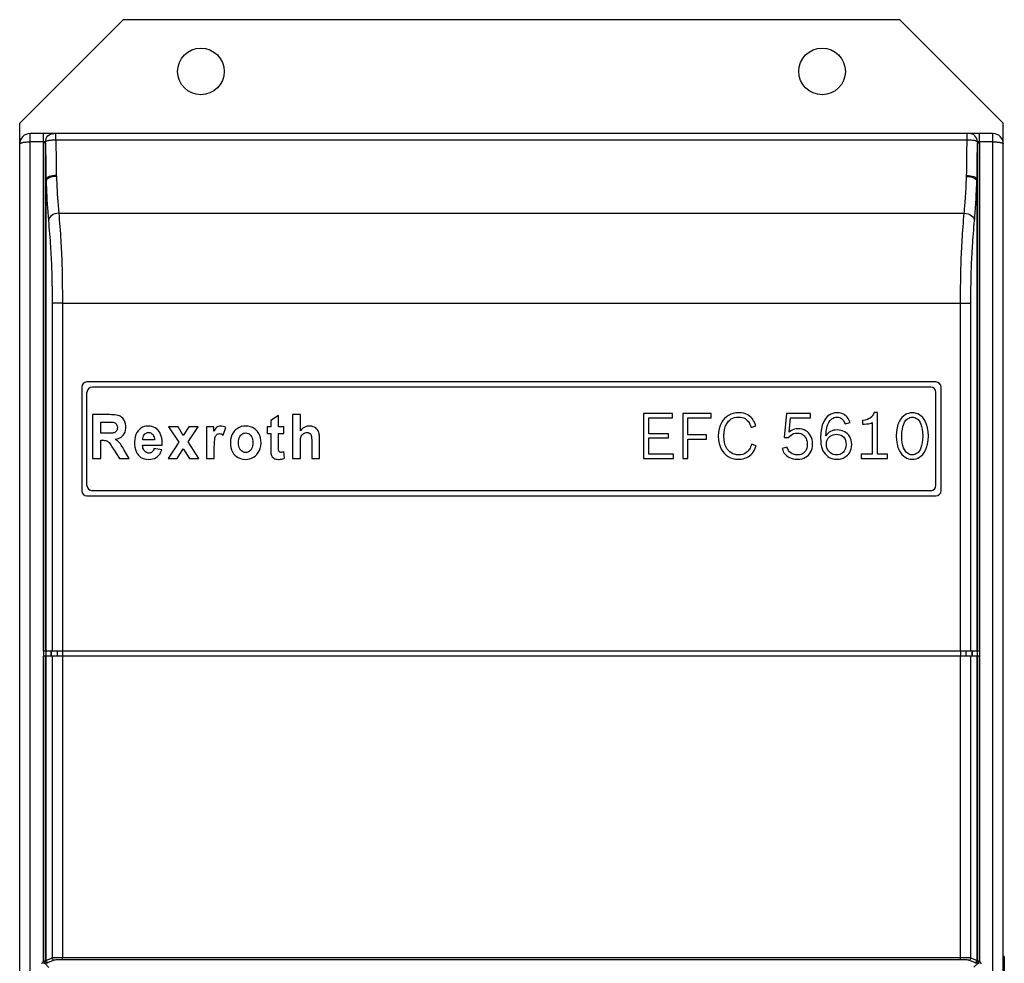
# Model space of a CAD drawing. Extents: x -840 to -217, y -121 to 557.
# Tile 46 of 145: x -632 to -537, y 242 to 333. Entities that reach past the tile are written whole.
import ezdxf

# ---------------------------------------------------------------- set-up
doc = ezdxf.new("R2010")
doc.units = 0
doc.header["$LTSCALE"] = 23.1
doc.layers.add('R912005577_AM_0', color=7, linetype='CONTINUOUS')

msp = doc.modelspace()

# ---------------------------------------------------------------- linework, layer by layer
at = {"layer": 'R912005577_AM_0', "color": 7}
for p, q in [((-621.637, 333.384), (-631.637, 323.384)), ((-546.637, 333.384), (-621.637, 333.384)), ((-536.637, 323.384), (-546.637, 333.384)), ((-631.637, 321.384), (-631.637, 323.384)), ((-536.637, 321.384), (-536.637, 323.384)), ((-630.637, 137.384), (-630.637, 322.384)), ((-537.637, 322.384), (-630.637, 322.384)), ((-629.338, 321.584), (-630.637, 321.584)), ((-629.339, 321.529), (-629.338, 321.584)), ((-629.339, 321.475), (-629.339, 321.529)), ((-629.326, 272.384), (-629.339, 321.475)), ((-629.139, 321.475), (-629.339, 321.475)), ((-629.338, 321.584), (-629.338, 322.384)), ((-629.139, 321.587), (-629.338, 321.584)), ((-629.139, 272.384), (-629.139, 321.503)), ((-628.14, 321.748), (-628.14, 322.384)), ((-540.135, 321.748), (-628.14, 321.748)), ((-540.135, 321.748), (-540.135, 322.384)), ((-539.136, 321.587), (-539.136, 321.531)), ((-538.936, 321.584), (-539.136, 321.587)), ((-539.136, 321.531), (-539.136, 272.384)), ((-539.136, 321.475), (-538.936, 321.475)), ((-538.936, 321.475), (-538.949, 272.384)), ((-538.936, 321.584), (-538.936, 322.384)), ((-538.936, 321.584), (-538.936, 321.529)), ((-537.637, 321.584), (-538.936, 321.584)), ((-538.936, 321.529), (-538.936, 321.475)), ((-537.637, 137.384), (-537.637, 322.384)), ((-631.637, 138.384), (-631.637, 321.384)), ((-536.637, 138.384), (-536.637, 321.384)), ((-629.099, 272.384), (-629.099, 317.936)), ((-629.093, 272.384), (-629.093, 317.821)), ((-539.182, 317.821), (-539.182, 272.384)), ((-539.175, 317.936), (-539.175, 272.384)), ((-627.865, 314.684), (-540.41, 314.684)), ((-628.511, 306.004), (-628.511, 272.384)), ((-627.514, 306.004), (-628.511, 306.004)), ((-627.514, 306.005), (-627.514, 272.384)), ((-627.514, 306.005), (-540.76, 306.005)), ((-540.76, 272.384), (-540.76, 306.005)), ((-540.76, 306.004), (-539.764, 306.004)), ((-539.764, 272.384), (-539.764, 306.004)), ((-625.637, 297.884), (-625.637, 287.884)), ((-543.137, 298.384), (-625.137, 298.384)), ((-543.637, 297.884), (-624.637, 297.884)), ((-542.637, 287.884), (-542.637, 297.884)), ((-625.137, 288.384), (-625.137, 297.384)), ((-543.137, 288.384), (-543.137, 297.384)), ((-624.613, 295.227), (-624.613, 290.976)), ((-622.932, 295.227), (-624.613, 295.227)), ((-606.632, 295.143), (-607.392, 294.668)), ((-606.632, 294.055), (-606.632, 295.143)), ((-605.283, 295.227), (-605.283, 290.976)), ((-604.526, 295.227), (-605.283, 295.227)), ((-604.526, 293.664), (-604.526, 295.227)), ((-571.387, 295.351), (-571.387, 290.976)), ((-568.59, 295.351), (-571.387, 295.351)), ((-570.879, 293.387), (-570.879, 294.929)), ((-570.879, 294.929), (-568.59, 294.929)), ((-568.59, 294.929), (-568.59, 295.351)), ((-567.599, 295.351), (-567.599, 290.976)), ((-564.858, 295.351), (-567.599, 295.351)), ((-567.091, 293.283), (-567.091, 294.929)), ((-567.091, 294.929), (-564.858, 294.929)), ((-564.858, 294.929), (-564.858, 295.351)), ((-557.583, 295.351), (-557.785, 293.014)), ((-555.27, 295.351), (-557.583, 295.351)), ((-557.301, 293.534), (-557.179, 294.911)), ((-557.179, 294.911), (-555.27, 294.911)), ((-555.27, 294.911), (-555.27, 295.351)), ((-548.79, 295.431), (-549.12, 295.431)), ((-548.79, 291.398), (-548.79, 295.431)), ((-623.814, 293.43), (-623.814, 294.508)), ((-623.814, 294.508), (-623.192, 294.508)), ((-617.266, 294.055), (-616.276, 292.563)), ((-616.341, 294.055), (-617.266, 294.055)), ((-615.834, 293.209), (-616.341, 294.055)), ((-615.3, 294.055), (-615.834, 293.209)), ((-615.381, 292.597), (-614.409, 294.055)), ((-614.409, 294.055), (-615.3, 294.055)), ((-613.598, 294.055), (-613.598, 290.976)), ((-612.894, 294.055), (-613.598, 294.055)), ((-612.894, 293.618), (-612.894, 294.055)), ((-611.977, 293.262), (-611.742, 293.971)), ((-607.74, 294.055), (-607.74, 293.406)), ((-607.392, 294.055), (-607.74, 294.055)), ((-607.392, 294.668), (-607.392, 294.055)), ((-606.114, 294.055), (-606.632, 294.055)), ((-606.114, 293.406), (-606.114, 294.055)), ((-560.985, 293.999), (-560.538, 294.158)), ((-551.917, 294.336), (-551.439, 294.47)), ((-550.246, 294.666), (-550.246, 294.305)), ((-549.298, 294.458), (-549.298, 291.398)), ((-623.224, 293.43), (-623.814, 293.43)), ((-607.74, 293.406), (-607.392, 293.406)), ((-607.392, 293.406), (-607.392, 292.064)), ((-606.632, 292.165), (-606.632, 293.406)), ((-606.632, 293.406), (-606.114, 293.406)), ((-568.982, 293.387), (-570.879, 293.387)), ((-570.879, 291.398), (-570.879, 292.977)), ((-570.879, 292.977), (-568.982, 292.977)), ((-568.982, 292.977), (-568.982, 293.387)), ((-565.305, 293.283), (-567.091, 293.283)), ((-565.305, 292.873), (-565.305, 293.283)), ((-557.785, 293.014), (-557.356, 293.014)), ((-623.814, 290.976), (-623.814, 292.751)), ((-623.814, 292.751), (-623.653, 292.751)), ((-619.769, 292.281), (-617.87, 292.281)), ((-618.623, 292.78), (-619.755, 292.78)), ((-616.276, 292.563), (-617.31, 290.976)), ((-614.321, 290.976), (-615.381, 292.597)), ((-604.526, 290.976), (-604.526, 292.519)), ((-603.433, 292.603), (-603.433, 290.976)), ((-602.675, 290.976), (-602.675, 292.783)), ((-567.091, 290.976), (-567.091, 292.873)), ((-567.091, 292.873), (-565.305, 292.873)), ((-560.489, 292.218), (-560.942, 292.39)), ((-557.528, 292.102), (-557.993, 291.974)), ((-622.59, 291.902), (-622.012, 290.976)), ((-621.058, 290.976), (-621.541, 291.806)), ((-617.91, 291.821), (-618.666, 291.956)), ((-616.422, 290.976), (-615.834, 291.93)), ((-615.834, 291.93), (-615.251, 290.976)), ((-612.84, 290.976), (-612.84, 291.927)), ((-606.052, 291.029), (-606.116, 291.66)), ((-568.48, 291.398), (-570.879, 291.398)), ((-568.48, 290.976), (-568.48, 291.398)), ((-550.35, 291.398), (-550.35, 290.976)), ((-549.298, 291.398), (-550.35, 291.398)), ((-547.823, 291.398), (-548.79, 291.398)), ((-547.823, 290.976), (-547.823, 291.398)), ((-624.613, 290.976), (-623.814, 290.976)), ((-622.012, 290.976), (-621.058, 290.976)), ((-617.31, 290.976), (-616.422, 290.976)), ((-615.251, 290.976), (-614.321, 290.976)), ((-613.598, 290.976), (-612.84, 290.976)), ((-605.283, 290.976), (-604.526, 290.976)), ((-603.433, 290.976), (-602.675, 290.976)), ((-571.387, 290.976), (-568.48, 290.976)), ((-567.599, 290.976), (-567.091, 290.976)), ((-550.35, 290.976), (-547.823, 290.976)), ((-625.137, 287.384), (-543.137, 287.384)), ((-543.637, 287.884), (-624.637, 287.884)), ((-629.326, 272.384), (-629.326, 271.884)), ((-538.953, 272.384), (-629.322, 272.384)), ((-629.122, 272.384), (-629.122, 271.884)), ((-628.639, 272.384), (-628.639, 271.884)), ((-628.599, 272.384), (-628.599, 271.884)), ((-628.595, 272.384), (-628.595, 271.884)), ((-628.013, 272.384), (-628.013, 271.884)), ((-627.514, 272.384), (-627.515, 242.755)), ((-540.76, 272.384), (-540.76, 271.884)), ((-540.262, 272.384), (-540.262, 271.884)), ((-539.68, 272.384), (-539.68, 271.884)), ((-539.675, 272.384), (-539.675, 271.884)), ((-539.635, 272.384), (-539.635, 271.884)), ((-539.153, 272.384), (-539.153, 271.884)), ((-538.949, 272.384), (-538.949, 271.884)), ((-629.339, 242.412), (-629.326, 271.884)), ((-538.953, 271.884), (-629.322, 271.884)), ((-629.139, 242.454), (-629.139, 271.884)), ((-629.099, 242.494), (-629.099, 271.884)), ((-629.093, 242.497), (-629.093, 271.884)), ((-628.511, 271.884), (-628.511, 242.73)), ((-540.76, 242.755), (-540.76, 271.884)), ((-539.764, 242.73), (-539.764, 271.884)), ((-539.182, 271.884), (-539.182, 242.497)), ((-539.175, 271.884), (-539.175, 242.494)), ((-539.136, 271.884), (-539.136, 242.454)), ((-538.949, 271.884), (-538.936, 242.412)), ((-628.511, 242.73), (-629.093, 242.497)), ((-628.311, 242.53), (-628.893, 242.298)), ((-540.76, 242.755), (-627.515, 242.755)), ((-627.514, 242.555), (-627.514, 242.755)), ((-540.76, 242.555), (-627.514, 242.555)), ((-540.76, 242.555), (-540.76, 242.755)), ((-539.381, 242.298), (-539.963, 242.53)), ((-539.182, 242.497), (-539.764, 242.73)), ((-536.537, 242.884), (-536.637, 242.884)), ((-536.537, 242.884), (-536.537, 177.884)), ((-629.25, 242.233), (-629.339, 242.412)), ((-628.807, 241.834), (-629.215, 242.242)), ((-629.099, 242.494), (-629.139, 242.454)), ((-628.899, 242.294), (-628.939, 242.255)), ((-539.06, 242.242), (-539.466, 241.836)), ((-539.336, 242.255), (-539.375, 242.294)), ((-539.136, 242.454), (-539.175, 242.494)), ((-536.537, 242.384), (-536.637, 242.384))]:
    msp.add_line(p, q, dxfattribs=at)
for points in [[(-631.637, 321.384), (-631.634, 321.401), (-631.623, 321.417), (-631.608, 321.432), (-631.588, 321.446), (-631.564, 321.459), (-631.538, 321.471), (-631.509, 321.482), (-631.478, 321.493), (-631.445, 321.502), (-631.41, 321.511), (-631.371, 321.52), (-631.329, 321.529), (-631.281, 321.537), (-631.227, 321.546), (-631.168, 321.554), (-631.103, 321.561), (-631.033, 321.568), (-630.959, 321.574), (-630.881, 321.578), (-630.801, 321.582), (-630.72, 321.584), (-630.637, 321.584)], [(-629.139, 321.587), (-629.123, 321.743), (-629.077, 321.893), (-629.003, 322.03), (-628.904, 322.151), (-628.783, 322.25), (-628.645, 322.324), (-628.495, 322.369), (-628.34, 322.384)], [(-628.14, 321.748), (-628.215, 321.747), (-628.293, 321.745), (-628.375, 321.742), (-628.459, 321.738), (-628.546, 321.732), (-628.634, 321.724), (-628.722, 321.714), (-628.809, 321.702), (-628.891, 321.688), (-628.967, 321.672), (-629.032, 321.653), (-629.085, 321.633), (-629.121, 321.611), (-629.139, 321.587)], [(-629.139, 321.503), (-629.139, 321.559), (-629.139, 321.587)], [(-629.139, 321.475), (-629.137, 321.229), (-629.135, 320.974), (-629.133, 320.709), (-629.13, 320.434), (-629.127, 320.151), (-629.124, 319.86), (-629.121, 319.559), (-629.117, 319.251), (-629.113, 318.934), (-629.109, 318.609), (-629.104, 318.277), (-629.099, 317.936)], [(-628.14, 321.748), (-628.138, 321.462), (-628.135, 321.163), (-628.132, 320.851), (-628.129, 320.527), (-628.125, 320.191), (-628.121, 319.844), (-628.117, 319.485), (-628.112, 319.116), (-628.106, 318.736), (-628.1, 318.347)], [(-540.175, 318.347), (-540.17, 318.676), (-540.165, 318.998), (-540.16, 319.312), (-540.156, 319.619), (-540.152, 319.918), (-540.149, 320.207), (-540.146, 320.489), (-540.143, 320.762), (-540.141, 321.024), (-540.139, 321.276), (-540.136, 321.517), (-540.135, 321.748)], [(-539.136, 321.587), (-539.143, 321.6), (-539.156, 321.613), (-539.177, 321.626), (-539.207, 321.64), (-539.246, 321.654), (-539.296, 321.668), (-539.357, 321.683), (-539.431, 321.697), (-539.519, 321.71), (-539.62, 321.722), (-539.735, 321.732), (-539.86, 321.74), (-539.994, 321.746), (-540.135, 321.748)], [(-539.136, 321.587), (-539.152, 321.743), (-539.198, 321.893), (-539.272, 322.03), (-539.371, 322.151), (-539.492, 322.25), (-539.63, 322.324), (-539.779, 322.369), (-539.935, 322.384)], [(-539.175, 317.936), (-539.17, 318.28), (-539.165, 318.616), (-539.161, 318.944), (-539.157, 319.263), (-539.153, 319.574), (-539.15, 319.875), (-539.147, 320.167), (-539.144, 320.45), (-539.142, 320.723), (-539.14, 320.985), (-539.138, 321.235), (-539.136, 321.475)], [(-537.637, 321.584), (-537.578, 321.584), (-537.518, 321.583), (-537.46, 321.581), (-537.402, 321.579), (-537.345, 321.576), (-537.289, 321.572), (-537.233, 321.567), (-537.179, 321.562), (-537.127, 321.556), (-537.076, 321.55), (-537.027, 321.543), (-536.98, 321.535), (-536.936, 321.527), (-536.894, 321.518), (-536.855, 321.509), (-536.819, 321.499), (-536.785, 321.489), (-536.755, 321.478), (-536.727, 321.467), (-536.704, 321.456), (-536.683, 321.444), (-536.667, 321.433), (-536.654, 321.421), (-536.645, 321.408), (-536.639, 321.396), (-536.637, 321.384)], [(-628.1, 318.347), (-628.291, 318.336), (-628.475, 318.312), (-628.645, 318.273), (-628.795, 318.222), (-628.92, 318.16), (-629.014, 318.09), (-629.075, 318.015), (-629.099, 317.936)], [(-629.099, 317.936), (-629.098, 317.908), (-629.097, 317.879), (-629.095, 317.85), (-629.093, 317.821)], [(-628.097, 318.239), (-628.282, 318.226), (-628.461, 318.199), (-628.627, 318.158), (-628.775, 318.106), (-628.899, 318.044), (-628.995, 317.974), (-629.061, 317.899), (-629.093, 317.821)], [(-629.093, 317.821), (-629.078, 317.476), (-629.062, 317.12), (-629.045, 316.752), (-629.026, 316.375), (-629.004, 315.989), (-628.981, 315.596), (-628.955, 315.196), (-628.926, 314.792), (-628.895, 314.386), (-628.861, 313.977)], [(-628.1, 318.347), (-628.099, 318.32), (-628.098, 318.293), (-628.098, 318.266), (-628.097, 318.239)], [(-628.097, 318.239), (-628.082, 317.918), (-628.066, 317.586), (-628.049, 317.245), (-628.029, 316.895), (-628.008, 316.538), (-627.984, 316.175), (-627.959, 315.806), (-627.93, 315.434), (-627.899, 315.06), (-627.865, 314.684)], [(-540.41, 314.684), (-540.396, 314.834), (-540.381, 314.991), (-540.367, 315.154), (-540.353, 315.324), (-540.339, 315.503), (-540.324, 315.691), (-540.31, 315.888), (-540.295, 316.096), (-540.281, 316.316), (-540.266, 316.547), (-540.251, 316.792), (-540.236, 317.05), (-540.222, 317.323), (-540.207, 317.612), (-540.192, 317.917), (-540.178, 318.239)], [(-540.178, 318.239), (-540.177, 318.266), (-540.176, 318.293), (-540.175, 318.32), (-540.175, 318.347)], [(-540.178, 318.239), (-539.993, 318.226), (-539.814, 318.199), (-539.648, 318.158), (-539.5, 318.106), (-539.376, 318.044), (-539.279, 317.974), (-539.214, 317.899), (-539.182, 317.821)], [(-540.175, 318.347), (-539.984, 318.336), (-539.8, 318.312), (-539.629, 318.273), (-539.479, 318.222), (-539.355, 318.16), (-539.26, 318.09), (-539.2, 318.015), (-539.175, 317.936)], [(-539.413, 313.977), (-539.399, 314.14), (-539.385, 314.31), (-539.371, 314.487), (-539.357, 314.673), (-539.343, 314.867), (-539.328, 315.071), (-539.314, 315.285), (-539.299, 315.511), (-539.285, 315.749), (-539.27, 315.999), (-539.255, 316.264), (-539.24, 316.542), (-539.225, 316.837), (-539.211, 317.148), (-539.196, 317.476), (-539.182, 317.821)], [(-539.182, 317.821), (-539.18, 317.85), (-539.178, 317.879), (-539.177, 317.908), (-539.175, 317.936)], [(-627.865, 314.684), (-628.052, 314.664), (-628.233, 314.619), (-628.4, 314.551), (-628.549, 314.462), (-628.673, 314.357), (-628.768, 314.238), (-628.832, 314.11), (-628.861, 313.977)], [(-628.861, 313.977), (-628.835, 313.674), (-628.808, 313.361), (-628.781, 313.032), (-628.754, 312.701), (-628.729, 312.377), (-628.705, 312.062), (-628.683, 311.765), (-628.664, 311.481), (-628.646, 311.208), (-628.63, 310.943), (-628.615, 310.683), (-628.601, 310.424), (-628.588, 310.164), (-628.576, 309.896), (-628.564, 309.617), (-628.554, 309.318), (-628.544, 308.991), (-628.535, 308.638), (-628.527, 308.261), (-628.521, 307.859), (-628.516, 307.434), (-628.513, 306.983), (-628.511, 306.507), (-628.511, 306.004)], [(-627.865, 314.684), (-627.839, 314.375), (-627.812, 314.054), (-627.785, 313.717), (-627.758, 313.374), (-627.733, 313.037), (-627.709, 312.707), (-627.687, 312.394), (-627.668, 312.09), (-627.65, 311.796), (-627.633, 311.507), (-627.618, 311.221), (-627.604, 310.933), (-627.591, 310.641), (-627.579, 310.337), (-627.568, 310.014), (-627.557, 309.669), (-627.548, 309.292), (-627.539, 308.889), (-627.531, 308.46), (-627.525, 308.009), (-627.52, 307.538), (-627.517, 307.047), (-627.515, 306.536), (-627.514, 306.005)], [(-540.76, 306.005), (-540.76, 306.551), (-540.757, 307.074), (-540.754, 307.575), (-540.749, 308.053), (-540.743, 308.511), (-540.735, 308.944), (-540.725, 309.351), (-540.715, 309.73), (-540.704, 310.078), (-540.693, 310.403), (-540.68, 310.709), (-540.667, 311.002), (-540.653, 311.29), (-540.637, 311.574), (-540.621, 311.859), (-540.603, 312.148), (-540.584, 312.444), (-540.563, 312.749), (-540.54, 313.066), (-540.515, 313.391), (-540.489, 313.721), (-540.463, 314.05), (-540.436, 314.37), (-540.41, 314.684)], [(-540.41, 314.684), (-540.222, 314.664), (-540.042, 314.619), (-539.874, 314.551), (-539.726, 314.462), (-539.602, 314.357), (-539.506, 314.238), (-539.443, 314.11), (-539.413, 313.977)], [(-539.764, 306.004), (-539.763, 306.521), (-539.761, 307.008), (-539.758, 307.467), (-539.753, 307.899), (-539.746, 308.306), (-539.738, 308.687), (-539.729, 309.042), (-539.719, 309.371), (-539.708, 309.672), (-539.696, 309.954), (-539.684, 310.224), (-539.671, 310.485), (-539.657, 310.744), (-539.641, 311.004), (-539.625, 311.266), (-539.607, 311.535), (-539.588, 311.813), (-539.567, 312.101), (-539.544, 312.405), (-539.519, 312.717), (-539.493, 313.037), (-539.467, 313.357), (-539.44, 313.67), (-539.413, 313.977)], [(-622.012, 295.112), (-622.144, 295.155), (-622.286, 295.186), (-622.437, 295.206), (-622.597, 295.218), (-622.761, 295.225), (-622.932, 295.227)], [(-621.551, 294.706), (-621.612, 294.798), (-621.68, 294.881), (-621.756, 294.955), (-621.837, 295.018), (-621.922, 295.071), (-622.012, 295.112)], [(-562.19, 295.419), (-562.469, 295.399), (-562.727, 295.35), (-562.963, 295.269), (-563.18, 295.159), (-563.38, 295.021), (-563.561, 294.854), (-563.724, 294.658), (-563.866, 294.43), (-563.986, 294.168), (-564.078, 293.87), (-564.136, 293.531), (-564.16, 293.155)], [(-563.622, 293.161), (-563.601, 293.503), (-563.556, 293.8), (-563.484, 294.051), (-563.393, 294.262), (-563.289, 294.439), (-563.171, 294.586), (-563.044, 294.709), (-562.904, 294.808), (-562.752, 294.888), (-562.585, 294.946), (-562.4, 294.982), (-562.196, 294.996)], [(-562.196, 294.996), (-562.016, 294.984), (-561.853, 294.954), (-561.707, 294.907), (-561.577, 294.843), (-561.461, 294.767), (-561.36, 294.677)], [(-560.996, 294.96), (-561.138, 295.089), (-561.301, 295.199), (-561.485, 295.289), (-561.693, 295.358), (-561.929, 295.401), (-562.19, 295.419)], [(-560.538, 294.158), (-560.608, 294.338), (-560.678, 294.495), (-560.747, 294.629), (-560.82, 294.746), (-560.904, 294.858), (-560.996, 294.96)], [(-552.675, 295.406), (-552.894, 295.39), (-553.095, 295.348), (-553.277, 295.281), (-553.445, 295.187), (-553.602, 295.068), (-553.748, 294.916), (-553.885, 294.728), (-554.009, 294.496), (-554.118, 294.214), (-554.205, 293.875), (-554.259, 293.467), (-554.285, 292.996)], [(-553.571, 294.288), (-553.482, 294.473), (-553.388, 294.625), (-553.29, 294.741), (-553.187, 294.83), (-553.081, 294.897), (-552.966, 294.944), (-552.839, 294.973), (-552.7, 294.984)], [(-552.7, 294.984), (-552.564, 294.975), (-552.445, 294.949), (-552.344, 294.909), (-552.254, 294.85), (-552.167, 294.77), (-552.083, 294.663), (-551.999, 294.516), (-551.917, 294.336)], [(-551.439, 294.47), (-551.524, 294.67), (-551.616, 294.841), (-551.714, 294.98), (-551.82, 295.093), (-551.93, 295.187), (-552.05, 295.262), (-552.181, 295.323), (-552.326, 295.367), (-552.492, 295.395), (-552.675, 295.406)], [(-549.12, 295.431), (-549.177, 295.275), (-549.252, 295.14), (-549.342, 295.026), (-549.454, 294.928), (-549.592, 294.841), (-549.765, 294.767), (-549.984, 294.709), (-550.246, 294.666)], [(-545.424, 295.406), (-545.612, 295.393), (-545.792, 295.354), (-545.962, 295.291), (-546.124, 295.202), (-546.28, 295.085), (-546.428, 294.937), (-546.568, 294.754), (-546.696, 294.533), (-546.808, 294.267), (-546.897, 293.955), (-546.953, 293.594), (-546.979, 293.185)], [(-546.44, 293.185), (-546.423, 293.534), (-546.386, 293.837), (-546.328, 294.094), (-546.254, 294.309), (-546.169, 294.487), (-546.076, 294.632), (-545.978, 294.747), (-545.875, 294.835), (-545.771, 294.901), (-545.661, 294.947), (-545.546, 294.975), (-545.424, 294.984)], [(-543.87, 293.167), (-543.896, 293.585), (-543.953, 293.953), (-544.042, 294.268), (-544.154, 294.535), (-544.281, 294.756), (-544.421, 294.938), (-544.568, 295.086), (-544.723, 295.202), (-544.885, 295.291), (-545.055, 295.354), (-545.235, 295.393), (-545.424, 295.406)], [(-545.424, 294.984), (-545.301, 294.975), (-545.184, 294.946), (-545.074, 294.9), (-544.969, 294.834), (-544.867, 294.745), (-544.77, 294.629), (-544.677, 294.484), (-544.593, 294.304), (-544.52, 294.087), (-544.462, 293.828), (-544.425, 293.52), (-544.409, 293.167)], [(-623.192, 294.508), (-623.085, 294.508), (-622.982, 294.507), (-622.883, 294.506), (-622.788, 294.504), (-622.697, 294.5), (-622.609, 294.494)], [(-622.609, 294.494), (-622.52, 294.469), (-622.442, 294.435), (-622.374, 294.391), (-622.318, 294.338), (-622.273, 294.277), (-622.239, 294.206), (-622.216, 294.125), (-622.203, 294.037), (-622.202, 293.945), (-622.211, 293.853), (-622.233, 293.768), (-622.266, 293.69), (-622.312, 293.62), (-622.37, 293.562), (-622.434, 293.515), (-622.506, 293.481)], [(-621.64, 293.245), (-621.54, 293.384), (-621.464, 293.545), (-621.41, 293.729), (-621.382, 293.927), (-621.383, 294.138), (-621.411, 294.346), (-621.467, 294.533), (-621.551, 294.706)], [(-619.232, 294.126), (-619.428, 294.111), (-619.609, 294.071), (-619.774, 294.007), (-619.927, 293.917), (-620.071, 293.801), (-620.201, 293.658), (-620.315, 293.491), (-620.41, 293.298), (-620.479, 293.079), (-620.525, 292.841), (-620.545, 292.586), (-620.541, 292.33), (-620.514, 292.09), (-620.464, 291.867), (-620.391, 291.666), (-620.3, 291.489), (-620.192, 291.337), (-620.067, 291.209), (-619.928, 291.104), (-619.771, 291.022), (-619.589, 290.96), (-619.393, 290.921), (-619.186, 290.907), (-618.982, 290.916)], [(-617.87, 292.281), (-617.871, 292.515), (-617.887, 292.737), (-617.917, 292.947), (-617.963, 293.143), (-618.025, 293.324), (-618.102, 293.488), (-618.193, 293.631), (-618.298, 293.756), (-618.417, 293.865), (-618.551, 293.955), (-618.7, 294.028), (-618.863, 294.082), (-619.04, 294.114), (-619.232, 294.126)], [(-611.742, 293.971), (-611.869, 294.04), (-611.993, 294.089), (-612.116, 294.117), (-612.235, 294.126), (-612.344, 294.117), (-612.444, 294.091), (-612.535, 294.048), (-612.617, 293.989), (-612.692, 293.912), (-612.762, 293.823), (-612.83, 293.725), (-612.894, 293.618)], [(-608.328, 292.475), (-608.34, 292.741), (-608.38, 292.985), (-608.45, 293.206), (-608.548, 293.407), (-608.676, 293.592), (-608.825, 293.754), (-608.985, 293.884), (-609.16, 293.986), (-609.351, 294.061), (-609.557, 294.107), (-609.785, 294.125), (-610.016, 294.113), (-610.232, 294.068), (-610.434, 293.996), (-610.616, 293.897), (-610.778, 293.774), (-610.916, 293.632), (-611.033, 293.464), (-611.135, 293.268), (-611.214, 293.049), (-611.263, 292.813), (-611.284, 292.56)], [(-602.715, 293.394), (-602.753, 293.537), (-602.806, 293.663), (-602.873, 293.773), (-602.954, 293.867), (-603.048, 293.945), (-603.155, 294.01), (-603.278, 294.064), (-603.414, 294.102), (-603.563, 294.122), (-603.716, 294.123), (-603.866, 294.103), (-604.011, 294.061), (-604.148, 293.996), (-604.28, 293.909), (-604.406, 293.798), (-604.526, 293.664)], [(-561.36, 294.677), (-561.286, 294.597), (-561.219, 294.507), (-561.159, 294.411), (-561.102, 294.299), (-561.043, 294.16), (-560.985, 293.999)], [(-556.445, 293.864), (-556.636, 293.851), (-556.807, 293.82), (-556.955, 293.771), (-557.085, 293.706), (-557.201, 293.627), (-557.301, 293.534)], [(-555.049, 292.396), (-555.065, 292.625), (-555.102, 292.833), (-555.162, 293.021), (-555.242, 293.19), (-555.339, 293.34), (-555.452, 293.471), (-555.579, 293.585), (-555.722, 293.68), (-555.879, 293.758), (-556.051, 293.815), (-556.24, 293.85), (-556.445, 293.864)], [(-553.771, 293.173), (-553.759, 293.396), (-553.74, 293.601), (-553.715, 293.784), (-553.68, 293.955), (-553.632, 294.124), (-553.571, 294.288)], [(-550.246, 294.305), (-550.034, 294.312), (-549.842, 294.328), (-549.669, 294.353), (-549.518, 294.384), (-549.395, 294.419), (-549.298, 294.458)], [(-622.506, 293.481), (-622.582, 293.462), (-622.662, 293.449), (-622.748, 293.442), (-622.837, 293.439), (-622.929, 293.435), (-623.024, 293.432), (-623.122, 293.431), (-623.224, 293.43)], [(-622.423, 292.853), (-622.256, 292.886), (-622.103, 292.933), (-621.964, 292.994), (-621.839, 293.066), (-621.732, 293.15), (-621.64, 293.245)], [(-619.755, 292.78), (-619.748, 292.925), (-619.723, 293.056), (-619.679, 293.174), (-619.619, 293.277), (-619.548, 293.359), (-619.467, 293.423), (-619.378, 293.468), (-619.283, 293.494), (-619.182, 293.502), (-619.081, 293.492), (-618.986, 293.462), (-618.899, 293.414), (-618.821, 293.349), (-618.753, 293.266), (-618.698, 293.164), (-618.656, 293.048), (-618.632, 292.92), (-618.623, 292.78)], [(-612.84, 291.927), (-612.839, 292.117), (-612.835, 292.3), (-612.83, 292.477), (-612.82, 292.646), (-612.802, 292.807), (-612.776, 292.96)], [(-612.776, 292.96), (-612.75, 293.054), (-612.716, 293.139), (-612.674, 293.215), (-612.624, 293.28), (-612.564, 293.329), (-612.497, 293.365), (-612.421, 293.387), (-612.339, 293.394), (-612.251, 293.385), (-612.159, 293.36), (-612.068, 293.319), (-611.977, 293.262)], [(-610.507, 292.516), (-610.501, 292.686), (-610.476, 292.843), (-610.434, 292.987), (-610.375, 293.115), (-610.301, 293.222), (-610.215, 293.31), (-610.123, 293.377), (-610.023, 293.424), (-609.915, 293.452), (-609.803, 293.461), (-609.691, 293.451), (-609.583, 293.422), (-609.484, 293.374), (-609.394, 293.307), (-609.309, 293.219), (-609.236, 293.112), (-609.179, 292.985), (-609.137, 292.841), (-609.114, 292.686), (-609.107, 292.516)], [(-604.526, 292.519), (-604.524, 292.658), (-604.515, 292.791), (-604.501, 292.916), (-604.478, 293.033), (-604.444, 293.14), (-604.398, 293.236), (-604.336, 293.319), (-604.261, 293.387), (-604.17, 293.442), (-604.071, 293.48), (-603.97, 293.499), (-603.87, 293.501), (-603.779, 293.49), (-603.697, 293.463), (-603.623, 293.42), (-603.561, 293.364), (-603.512, 293.297), (-603.476, 293.218)], [(-603.476, 293.218), (-603.458, 293.128), (-603.446, 293.033), (-603.439, 292.932), (-603.436, 292.827), (-603.434, 292.717), (-603.433, 292.603)], [(-602.675, 292.783), (-602.675, 292.892), (-602.677, 292.999), (-602.682, 293.102), (-602.689, 293.203), (-602.7, 293.3), (-602.715, 293.394)], [(-564.16, 293.155), (-564.136, 292.779), (-564.079, 292.443), (-563.988, 292.149), (-563.871, 291.891), (-563.731, 291.668), (-563.571, 291.476), (-563.394, 291.312), (-563.198, 291.178), (-562.984, 291.069), (-562.75, 290.99), (-562.493, 290.94), (-562.215, 290.921)], [(-562.184, 291.343), (-562.397, 291.358), (-562.589, 291.395), (-562.759, 291.454), (-562.913, 291.534), (-563.052, 291.632), (-563.179, 291.754), (-563.295, 291.898), (-563.398, 292.073), (-563.487, 292.281), (-563.557, 292.528), (-563.601, 292.822), (-563.622, 293.161)], [(-557.356, 293.014), (-557.245, 293.152), (-557.127, 293.261), (-557.006, 293.34), (-556.87, 293.395), (-556.708, 293.429), (-556.524, 293.442)], [(-556.524, 293.442), (-556.354, 293.428), (-556.202, 293.394), (-556.07, 293.34), (-555.954, 293.268), (-555.852, 293.178), (-555.763, 293.069), (-555.688, 292.939), (-555.63, 292.784), (-555.593, 292.598), (-555.576, 292.384)], [(-554.285, 292.996), (-554.273, 292.658), (-554.244, 292.367), (-554.198, 292.126), (-554.136, 291.922), (-554.06, 291.742), (-553.971, 291.589)], [(-552.688, 293.754), (-552.868, 293.743), (-553.033, 293.715), (-553.179, 293.669), (-553.313, 293.607), (-553.438, 293.53), (-553.554, 293.434), (-553.665, 293.314), (-553.771, 293.173)], [(-553.715, 292.359), (-553.701, 292.538), (-553.666, 292.698), (-553.611, 292.838), (-553.537, 292.96), (-553.448, 293.065), (-553.343, 293.154), (-553.221, 293.228), (-553.082, 293.283), (-552.922, 293.317), (-552.743, 293.332)], [(-552.743, 293.332), (-552.574, 293.318), (-552.425, 293.285), (-552.294, 293.233), (-552.18, 293.163), (-552.081, 293.077), (-551.995, 292.973), (-551.924, 292.851), (-551.869, 292.708), (-551.834, 292.54), (-551.819, 292.347)], [(-551.28, 292.359), (-551.294, 292.564), (-551.329, 292.754), (-551.387, 292.929), (-551.465, 293.088), (-551.56, 293.232), (-551.673, 293.36), (-551.802, 293.473), (-551.947, 293.569), (-552.108, 293.646), (-552.285, 293.704), (-552.478, 293.74), (-552.688, 293.754)], [(-546.979, 293.185), (-546.952, 292.753), (-546.895, 292.377), (-546.806, 292.059), (-546.695, 291.791), (-546.568, 291.57), (-546.43, 291.388), (-546.284, 291.242), (-546.129, 291.126), (-545.968, 291.037), (-545.798, 290.974), (-545.616, 290.935), (-545.424, 290.921)], [(-545.424, 291.343), (-545.55, 291.353), (-545.669, 291.382), (-545.779, 291.428), (-545.884, 291.495), (-545.986, 291.584), (-546.083, 291.7), (-546.175, 291.847), (-546.258, 292.028), (-546.331, 292.248), (-546.388, 292.511), (-546.424, 292.824), (-546.44, 293.185)], [(-544.409, 293.167), (-544.425, 292.812), (-544.462, 292.503), (-544.52, 292.243), (-544.593, 292.025), (-544.677, 291.845), (-544.77, 291.699), (-544.867, 291.583), (-544.969, 291.494), (-545.074, 291.427), (-545.184, 291.381), (-545.301, 291.353), (-545.424, 291.343)], [(-545.424, 290.921), (-545.235, 290.935), (-545.055, 290.973), (-544.885, 291.036), (-544.724, 291.126), (-544.568, 291.242), (-544.421, 291.389), (-544.282, 291.571), (-544.155, 291.793), (-544.042, 292.061), (-543.953, 292.377), (-543.897, 292.746), (-543.87, 293.167)], [(-623.653, 292.751), (-623.579, 292.751), (-623.507, 292.748), (-623.438, 292.742), (-623.372, 292.733), (-623.31, 292.72), (-623.251, 292.703)], [(-623.251, 292.703), (-623.209, 292.685), (-623.167, 292.662), (-623.126, 292.634), (-623.086, 292.602), (-623.048, 292.566), (-623.01, 292.526)], [(-623.01, 292.526), (-622.938, 292.435), (-622.867, 292.337), (-622.798, 292.234), (-622.731, 292.125), (-622.661, 292.015), (-622.59, 291.902)], [(-621.995, 292.495), (-622.054, 292.56), (-622.118, 292.622), (-622.187, 292.683), (-622.261, 292.742), (-622.34, 292.798), (-622.423, 292.853)], [(-621.541, 291.806), (-621.615, 291.934), (-621.689, 292.057), (-621.764, 292.176), (-621.839, 292.289), (-621.916, 292.396), (-621.995, 292.495)], [(-618.666, 291.956), (-618.695, 291.861), (-618.732, 291.776), (-618.777, 291.701), (-618.83, 291.637), (-618.892, 291.587), (-618.962, 291.55), (-619.041, 291.526), (-619.126, 291.516), (-619.216, 291.519), (-619.308, 291.537), (-619.399, 291.572), (-619.486, 291.624), (-619.565, 291.695), (-619.635, 291.782), (-619.691, 291.887), (-619.734, 292.006), (-619.759, 292.137), (-619.769, 292.281)], [(-611.284, 292.56), (-611.272, 292.294), (-611.234, 292.051), (-611.17, 291.828), (-611.083, 291.629), (-610.975, 291.458), (-610.847, 291.311), (-610.698, 291.187), (-610.526, 291.083), (-610.322, 290.997), (-610.101, 290.937), (-609.872, 290.91), (-609.644, 290.914), (-609.434, 290.95), (-609.237, 291.015), (-609.057, 291.106), (-608.891, 291.227), (-608.734, 291.381), (-608.597, 291.559), (-608.487, 291.756), (-608.404, 291.973), (-608.352, 292.213), (-608.328, 292.475)], [(-609.107, 292.516), (-609.114, 292.347), (-609.138, 292.191), (-609.18, 292.047), (-609.237, 291.919), (-609.311, 291.812), (-609.396, 291.723), (-609.488, 291.656), (-609.587, 291.609), (-609.695, 291.581), (-609.807, 291.571), (-609.919, 291.581), (-610.027, 291.61), (-610.127, 291.658), (-610.218, 291.725), (-610.303, 291.813), (-610.377, 291.921), (-610.435, 292.048), (-610.477, 292.192), (-610.501, 292.347), (-610.507, 292.516)], [(-607.392, 292.064), (-607.392, 291.961), (-607.391, 291.861), (-607.389, 291.763), (-607.385, 291.669), (-607.378, 291.578), (-607.368, 291.49)], [(-606.617, 291.725), (-606.627, 291.791), (-606.632, 291.86), (-606.632, 291.932), (-606.631, 292.008), (-606.631, 292.085), (-606.632, 292.165)], [(-560.942, 292.39), (-560.99, 292.242), (-561.039, 292.112), (-561.088, 292.003), (-561.139, 291.908), (-561.199, 291.817), (-561.265, 291.734)], [(-561.135, 291.249), (-561.004, 291.358), (-560.886, 291.481), (-560.783, 291.614), (-560.686, 291.773), (-560.587, 291.977), (-560.489, 292.218)], [(-557.993, 291.974), (-557.941, 291.81), (-557.882, 291.667), (-557.817, 291.547), (-557.74, 291.442), (-557.647, 291.34), (-557.54, 291.246)], [(-556.518, 291.343), (-556.717, 291.359), (-556.89, 291.396), (-557.035, 291.453), (-557.159, 291.531), (-557.27, 291.628), (-557.367, 291.752), (-557.453, 291.911), (-557.528, 292.102)], [(-555.576, 292.384), (-555.591, 292.166), (-555.626, 291.98), (-555.68, 291.827), (-555.75, 291.702), (-555.832, 291.598), (-555.929, 291.514), (-556.042, 291.444), (-556.174, 291.392), (-556.334, 291.358), (-556.518, 291.343)], [(-556.512, 290.921), (-556.281, 290.937), (-556.073, 290.974), (-555.889, 291.033), (-555.725, 291.112), (-555.579, 291.208), (-555.451, 291.321), (-555.338, 291.45), (-555.242, 291.597), (-555.163, 291.763), (-555.103, 291.95), (-555.065, 292.161), (-555.049, 292.396)], [(-552.736, 291.343), (-552.904, 291.357), (-553.057, 291.392), (-553.197, 291.449), (-553.322, 291.526), (-553.433, 291.622), (-553.528, 291.735), (-553.606, 291.865), (-553.664, 292.013), (-553.701, 292.178), (-553.715, 292.359)], [(-551.819, 292.347), (-551.835, 292.15), (-551.87, 291.977), (-551.926, 291.83), (-551.999, 291.706), (-552.085, 291.6), (-552.185, 291.513), (-552.299, 291.442), (-552.427, 291.39), (-552.573, 291.357), (-552.736, 291.343)], [(-552.718, 290.921), (-552.494, 290.936), (-552.29, 290.973), (-552.108, 291.032), (-551.946, 291.11), (-551.802, 291.204), (-551.674, 291.316), (-551.563, 291.443), (-551.468, 291.587), (-551.39, 291.749), (-551.332, 291.931), (-551.295, 292.134), (-551.28, 292.359)], [(-618.982, 290.916), (-618.796, 290.947), (-618.623, 291), (-618.467, 291.076), (-618.325, 291.176), (-618.197, 291.3), (-618.084, 291.448), (-617.989, 291.622), (-617.91, 291.821)], [(-607.368, 291.49), (-607.35, 291.389), (-607.322, 291.296), (-607.285, 291.213), (-607.236, 291.138), (-607.171, 291.073), (-607.092, 291.017), (-606.999, 290.971), (-606.893, 290.936), (-606.777, 290.915), (-606.651, 290.907)], [(-606.651, 290.907), (-606.539, 290.911), (-606.432, 290.921), (-606.329, 290.939), (-606.231, 290.963), (-606.139, 290.993), (-606.052, 291.029)], [(-606.116, 291.66), (-606.172, 291.638), (-606.227, 291.619), (-606.28, 291.602), (-606.331, 291.59), (-606.381, 291.583), (-606.429, 291.582), (-606.473, 291.588), (-606.514, 291.601), (-606.55, 291.624), (-606.581, 291.653), (-606.602, 291.687), (-606.617, 291.725)], [(-562.215, 290.921), (-561.984, 290.934), (-561.775, 290.964), (-561.588, 291.013), (-561.421, 291.078), (-561.27, 291.157), (-561.135, 291.249)], [(-561.265, 291.734), (-561.374, 291.622), (-561.499, 291.528), (-561.639, 291.451), (-561.798, 291.394), (-561.98, 291.359), (-562.184, 291.343)], [(-557.54, 291.246), (-557.417, 291.156), (-557.276, 291.08), (-557.116, 291.015), (-556.935, 290.965), (-556.734, 290.934), (-556.512, 290.921)], [(-553.971, 291.589), (-553.854, 291.434), (-553.726, 291.299), (-553.589, 291.187), (-553.44, 291.095), (-553.28, 291.021), (-553.107, 290.967), (-552.92, 290.934), (-552.718, 290.921)], [(-627.515, 242.755), (-627.681, 242.755), (-627.852, 242.754), (-628.021, 242.751), (-628.176, 242.748), (-628.309, 242.744), (-628.411, 242.74), (-628.478, 242.735), (-628.511, 242.73)], [(-628.311, 242.53), (-628.363, 242.537), (-628.411, 242.557), (-628.452, 242.589), (-628.484, 242.63), (-628.504, 242.678), (-628.511, 242.73)], [(-627.514, 242.555), (-627.651, 242.555), (-627.785, 242.554), (-627.92, 242.551), (-628.044, 242.548), (-628.149, 242.544), (-628.232, 242.54), (-628.285, 242.535), (-628.311, 242.53)], [(-539.764, 242.73), (-539.796, 242.735), (-539.862, 242.74), (-539.963, 242.744), (-540.095, 242.748), (-540.251, 242.751), (-540.42, 242.754), (-540.591, 242.755), (-540.76, 242.755)], [(-539.963, 242.53), (-539.989, 242.535), (-540.042, 242.54), (-540.123, 242.544), (-540.228, 242.548), (-540.352, 242.551), (-540.487, 242.554), (-540.622, 242.555), (-540.76, 242.555)], [(-539.963, 242.53), (-539.912, 242.537), (-539.864, 242.557), (-539.822, 242.589), (-539.791, 242.63), (-539.771, 242.678), (-539.764, 242.73)], [(-629.339, 242.412), (-629.379, 242.388), (-629.414, 242.357), (-629.446, 242.318), (-629.471, 242.272), (-629.487, 242.22), (-629.494, 242.161)], [(-629.277, 242.442), (-629.292, 242.44), (-629.308, 242.435), (-629.323, 242.425), (-629.339, 242.412)], [(-629.25, 242.233), (-629.261, 242.226), (-629.271, 242.217), (-629.28, 242.206), (-629.288, 242.193), (-629.292, 242.178), (-629.294, 242.161)], [(-629.139, 242.454), (-629.14, 242.453), (-629.144, 242.452), (-629.15, 242.45), (-629.159, 242.449), (-629.171, 242.447), (-629.186, 242.446), (-629.203, 242.445), (-629.225, 242.443), (-629.249, 242.442), (-629.277, 242.442)], [(-629.215, 242.242), (-629.23, 242.25), (-629.245, 242.271), (-629.258, 242.303), (-629.268, 242.344), (-629.274, 242.391), (-629.277, 242.442)], [(-629.215, 242.242), (-629.223, 242.241), (-629.232, 242.239), (-629.241, 242.237), (-629.25, 242.233)], [(-628.939, 242.255), (-628.942, 242.253), (-628.95, 242.252), (-628.962, 242.25), (-628.98, 242.249), (-629.003, 242.247), (-629.033, 242.246), (-629.068, 242.245), (-629.111, 242.244), (-629.159, 242.243), (-629.215, 242.242)], [(-628.939, 242.255), (-628.991, 242.261), (-629.039, 242.281), (-629.08, 242.313), (-629.112, 242.355), (-629.132, 242.403), (-629.139, 242.454)], [(-629.093, 242.497), (-629.095, 242.497), (-629.097, 242.496), (-629.098, 242.495), (-629.099, 242.494)], [(-628.899, 242.294), (-628.951, 242.301), (-628.999, 242.321), (-629.04, 242.353), (-629.072, 242.394), (-629.092, 242.442), (-629.099, 242.494)], [(-628.893, 242.298), (-628.945, 242.304), (-628.993, 242.325), (-629.034, 242.356), (-629.066, 242.398), (-629.086, 242.446), (-629.093, 242.497)], [(-628.893, 242.298), (-628.895, 242.297), (-628.897, 242.296), (-628.898, 242.295), (-628.899, 242.294)], [(-539.381, 242.298), (-539.33, 242.304), (-539.282, 242.325), (-539.24, 242.356), (-539.209, 242.398), (-539.189, 242.446), (-539.182, 242.497)], [(-539.375, 242.294), (-539.376, 242.295), (-539.378, 242.296), (-539.379, 242.297), (-539.381, 242.298)], [(-539.375, 242.294), (-539.324, 242.301), (-539.275, 242.321), (-539.234, 242.353), (-539.202, 242.394), (-539.182, 242.442), (-539.175, 242.494)], [(-539.336, 242.255), (-539.284, 242.261), (-539.236, 242.281), (-539.194, 242.313), (-539.163, 242.355), (-539.143, 242.403), (-539.136, 242.454)], [(-539.06, 242.242), (-539.108, 242.242), (-539.154, 242.243), (-539.198, 242.245), (-539.24, 242.246), (-539.276, 242.248), (-539.306, 242.25), (-539.325, 242.252), (-539.336, 242.255)], [(-539.175, 242.494), (-539.177, 242.495), (-539.178, 242.496), (-539.18, 242.497), (-539.182, 242.497)], [(-538.998, 242.442), (-539.021, 242.442), (-539.045, 242.443), (-539.067, 242.444), (-539.088, 242.446), (-539.106, 242.448), (-539.121, 242.45), (-539.131, 242.452), (-539.136, 242.454)], [(-539.06, 242.242), (-539.044, 242.25), (-539.029, 242.271), (-539.017, 242.303), (-539.007, 242.344), (-539, 242.391), (-538.998, 242.442)], [(-539.025, 242.233), (-539.033, 242.236), (-539.041, 242.239), (-539.05, 242.241), (-539.06, 242.242)], [(-539.025, 242.233), (-539.021, 242.241), (-539.011, 242.259), (-538.997, 242.288), (-538.979, 242.325), (-538.958, 242.367), (-538.936, 242.412)], [(-538.981, 242.161), (-538.981, 242.171), (-538.983, 242.181), (-538.986, 242.191), (-538.991, 242.2), (-538.997, 242.21), (-539.005, 242.218), (-539.014, 242.226), (-539.025, 242.233)], [(-538.936, 242.412), (-538.95, 242.424), (-538.965, 242.434), (-538.981, 242.439), (-538.998, 242.442)], [(-538.781, 242.161), (-538.782, 242.195), (-538.789, 242.229), (-538.8, 242.264), (-538.816, 242.298), (-538.838, 242.331), (-538.865, 242.361), (-538.898, 242.388), (-538.936, 242.412)]]:
    msp.add_lwpolyline(points, dxfattribs=at)
for centre in [(-614.137, 328.384), (-554.137, 328.384)]:
    msp.add_circle(centre, 2.25, dxfattribs=at)
for centre, radius, start, end in [((-630.637, 321.384), 1, 90, 180), ((-537.637, 321.384), 1, 0, 90), ((-625.137, 297.884), 0.5, 90, 180), ((-624.637, 297.384), 0.5, 90, 180), ((-543.637, 297.384), 0.5, 0, 90), ((-543.137, 297.884), 0.5, 0, 90), ((-624.637, 288.384), 0.5, 180, 270), ((-543.637, 288.384), 0.5, 270, 360), ((-625.137, 287.884), 0.5, 180, 270), ((-543.137, 287.884), 0.5, 270, 360)]:
    msp.add_arc(centre, radius, start, end, dxfattribs=at)

doc.saveas('drawing.dxf')
